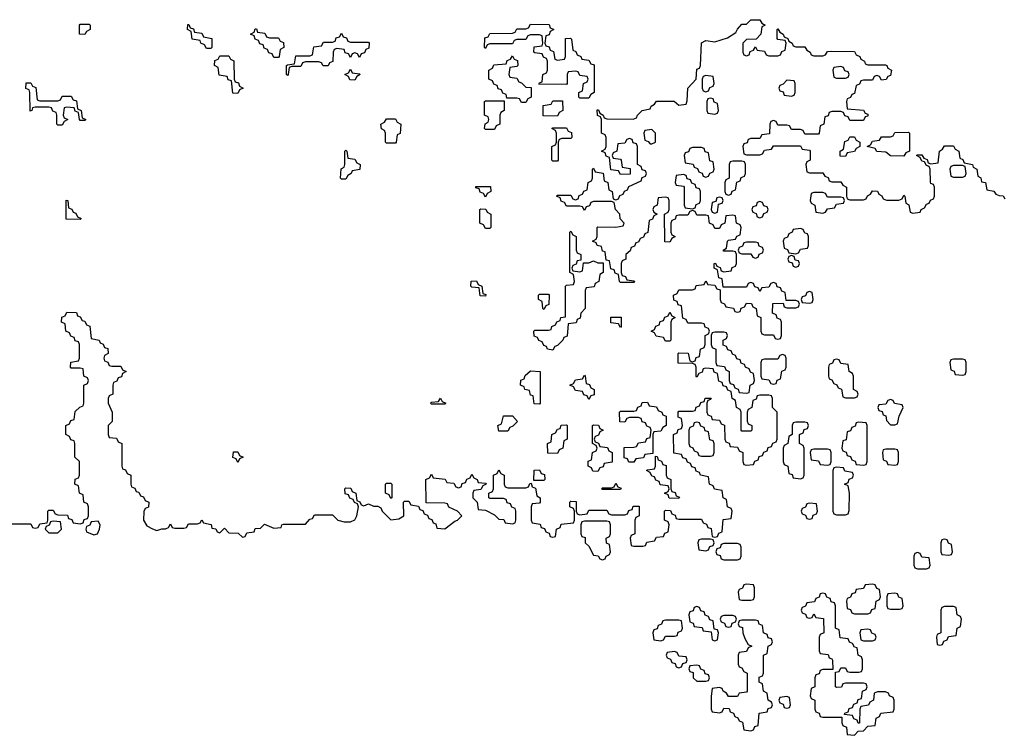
# Model space of a CAD drawing. Header units: inches. Extents: x 2777885 to 2884230, y 684484 to 829189.
# Tile 132 of 239: x 2808781 to 2813156, y 801954 to 805134. Entities that reach past the tile are written whole.
import ezdxf

# ---------------------------------------------------------------- set-up
doc = ezdxf.new("R2010")
doc.units = ezdxf.units.IN
doc.header["$MEASUREMENT"] = 0
doc.layers.add('C8800', color=7, linetype='Continuous')
doc.layers.add('C8810', color=7, linetype='Continuous')

msp = doc.modelspace()

# ---------------------------------------------------------------- linework, layer by layer
at = {"layer": 'C8800', "color": 6}
for points in [[(2809070, 805068), (2809046, 805070), (2809046, 805110), (2809050, 805114), (2809090, 805114), (2809094, 805110), (2809094, 805090), (2809078, 805082)], [(2809610, 805006), (2809602, 805022), (2809586, 805030), (2809582, 805042), (2809547.3, 805047.3), (2809542, 805082), (2809526, 805090), (2809527.3, 805112.7), (2809532.7, 805112.7), (2809538, 805098), (2809552.7, 805092.7), (2809558, 805078), (2809590, 805074), (2809598, 805058), (2809634, 805050), (2809634, 805010), (2809630, 805006)], [(2809890, 805054), (2809930, 805054), (2809938, 805038), (2809952.7, 805032.7), (2809954, 805010), (2809938, 805002), (2809934, 804970), (2809930, 804966), (2809910, 804966), (2809902, 804982), (2809887.3, 804987.3), (2809882, 805002), (2809867.3, 805007.3), (2809862, 805022), (2809847.3, 805027.3), (2809842, 805042), (2809827.3, 805047.3), (2809822, 805062), (2809806, 805070), (2809822, 805078), (2809827.3, 805092.7), (2809832.7, 805092.7), (2809838, 805078), (2809870, 805074), (2809878, 805058)], [(2809750, 804806), (2809727.3, 804807.3), (2809722, 804862), (2809707.3, 804867.3), (2809702, 804882), (2809667.3, 804887.3), (2809662, 804922), (2809646, 804930), (2809647.3, 804952.7), (2809662, 804958), (2809670, 804974), (2809710, 804974), (2809718, 804958), (2809731.6, 804951.6), (2809734, 804870), (2809738, 804858), (2809752.7, 804852.7), (2809758, 804838), (2809774, 804830), (2809758, 804822)], [(2808870, 804774), (2808950, 804774), (2808962, 804778), (2808970, 804794), (2809010, 804794), (2809018, 804778), (2809032.7, 804772.7), (2809038, 804738), (2809054, 804730), (2809058, 804698), (2809074, 804690), (2809070, 804686), (2809050, 804686), (2809046, 804690), (2809042, 804722), (2809027.3, 804727.3), (2809022, 804742), (2808990, 804746), (2808978, 804742), (2808974, 804710), (2808978, 804698), (2808994, 804690), (2808978, 804682), (2808970, 804666), (2808950, 804666), (2808946, 804670), (2808946, 804710), (2808942, 804722), (2808928, 804728), (2808922, 804742), (2808910, 804746), (2808850, 804746), (2808838, 804742), (2808834, 804730), (2808827.3, 804727.3), (2808826, 804810), (2808822, 804822), (2808808.4, 804828.4), (2808810, 804854), (2808830, 804854), (2808838, 804838), (2808852.7, 804832.7), (2808858, 804778)], [(2809050, 804246), (2808987.3, 804247.3), (2808987.3, 804332.7), (2808994, 804330), (2808998, 804298), (2809012, 804292), (2809018, 804278), (2809030, 804274), (2809038, 804258), (2809054, 804250)], [(2809750, 803166), (2809742, 803182), (2809728.4, 803188.4), (2809730, 803214), (2809750, 803214), (2809758, 803198), (2809774, 803190), (2809758, 803182)], [(2808930, 802906), (2808918, 802902), (2808912, 802888), (2808898, 802882), (2808894, 802870), (2808910, 802854), (2808950, 802854), (2808966, 802870), (2808962, 802902)], [(2809130, 802906), (2809098, 802902), (2809092, 802888), (2809078, 802882), (2809074, 802870), (2809078, 802858), (2809110, 802844.7), (2809126, 802850), (2809135.3, 802870), (2809138, 802890)]]:
    msp.add_lwpolyline(points, close=True, dxfattribs=at)
for points in [[(2810000, 804926), (2809990, 804926), (2809978, 804922), (2809974, 804890), (2809970, 804886), (2809966, 804890), (2809966, 804930), (2809970, 804934), (2810000, 804937.7)], [(2808690, 802894), (2808830, 802894), (2808838, 802878), (2808850, 802874), (2808862, 802878), (2808870, 802894), (2808902, 802898), (2808906, 802910), (2808906, 802950), (2808910, 802954), (2808930, 802954), (2808938, 802938), (2808950, 802934), (2808992.7, 802932.7), (2808998, 802918), (2809012.7, 802912.7), (2809018, 802898), (2809050, 802894), (2809062, 802898), (2809067.3, 802912.7), (2809082, 802918), (2809086, 802930), (2809086, 802970), (2809082, 802982), (2809066, 802990), (2809062, 803022), (2809046, 803030), (2809042, 803062), (2809026, 803070), (2809027.3, 803092.7), (2809042, 803098), (2809046, 803110), (2809046, 803170), (2809026, 803190), (2809026, 803250), (2809022, 803262), (2809007.3, 803267.3), (2809002, 803282), (2808986, 803290), (2808986, 803330), (2809002, 803338), (2809007.3, 803352.7), (2809022, 803358), (2809027.3, 803392.7), (2809047.3, 803412.7), (2809062, 803418), (2809066, 803430), (2809066, 803510), (2809082, 803518), (2809086, 803530), (2809082, 803542), (2809066, 803550), (2809062, 803582), (2809050, 803586), (2809010, 803586), (2809006, 803590), (2809007.3, 803612.7), (2809042, 803618), (2809046, 803630), (2809046, 803690), (2809042, 803702), (2809027.3, 803707.3), (2809022, 803722), (2809007.3, 803727.3), (2809002, 803742), (2808986, 803750), (2808982, 803782), (2808966, 803790), (2808967.3, 803812.7), (2808982, 803818), (2808990, 803834), (2809032.7, 803832.7), (2809038, 803818), (2809050, 803814), (2809058, 803798), (2809070, 803794), (2809078, 803778), (2809091.6, 803771.6), (2809098, 803718), (2809134, 803710), (2809138, 803698), (2809152, 803692), (2809158, 803678), (2809172.7, 803672.7), (2809174, 803650), (2809158, 803642), (2809154, 803630), (2809158, 803618), (2809172.7, 803612.7), (2809178, 803598), (2809190, 803594), (2809230, 803594), (2809238, 803578), (2809254, 803570), (2809238, 803562), (2809232.7, 803547.3), (2809218, 803542), (2809212.7, 803527.3), (2809198, 803522), (2809194, 803510), (2809194, 803470), (2809178, 803462), (2809174, 803450), (2809174, 803430), (2809192, 803390), (2809191.6, 803348.4), (2809174, 803330), (2809174, 803290), (2809178, 803278), (2809210, 803274), (2809218, 803258), (2809234, 803250), (2809234, 803150), (2809238, 803138), (2809250, 803134), (2809258, 803118), (2809274, 803110), (2809274, 803070), (2809278, 803058), (2809292.7, 803052.7), (2809298, 803038), (2809310, 803034), (2809318, 803018), (2809330, 803014), (2809338, 802998), (2809354, 802990), (2809352.7, 802967.3), (2809338, 802962), (2809332, 802948), (2809331, 802910), (2809345.2, 802885.2), (2809370, 802870.8), (2809390, 802864.7), (2809412, 802872), (2809428, 802872), (2809442, 802878), (2809450, 802894), (2809458, 802878), (2809470, 802874), (2809510, 802874), (2809522, 802878), (2809530, 802894), (2809570, 802894), (2809582, 802898), (2809590, 802912), (2809598, 802898), (2809631.1, 802891.1), (2809634, 802874), (2809651.6, 802871.6), (2809658, 802858), (2809670, 802854), (2809690, 802874), (2809710, 802854), (2809751.6, 802851.6), (2809770, 802834), (2809782, 802838), (2809790, 802854), (2809822, 802858), (2809827.3, 802872.7), (2809850, 802874), (2809868, 802892), (2809910, 802874), (2809942, 802878), (2809946, 802890), (2809952.7, 802892.7), (2810000, 802892.3)]]:
    msp.add_lwpolyline(points, dxfattribs=at)
at = {"layer": 'C8810', "color": 6}
for points in [[(2810000, 802892.3), (2810050, 802892), (2810070, 802914), (2810082, 802918), (2810090, 802934), (2810170, 802934), (2810194, 802910), (2810222, 802902), (2810250, 802902.8), (2810270, 802912), (2810279, 802930), (2810286, 802970), (2810282, 802982), (2810268, 802988), (2810262, 803002), (2810247.3, 803007.3), (2810242, 803022), (2810227.3, 803027.3), (2810226, 803050), (2810230, 803054), (2810251.6, 803051.6), (2810258, 803038), (2810274, 803030), (2810278, 802998), (2810292, 802992), (2810298, 802978), (2810310, 802974), (2810330, 802982), (2810352.7, 802972.7), (2810371.6, 802971.6), (2810384.7, 802964.7), (2810392, 802950), (2810430, 802911), (2810464.7, 802915.3), (2810488, 802930), (2810486, 802990), (2810490, 802994), (2810510, 802994), (2810518, 802978), (2810552.7, 802972.7), (2810558, 802958), (2810572.7, 802952.7), (2810578, 802938), (2810592.7, 802932.7), (2810598, 802918), (2810612.7, 802912.7), (2810618, 802898), (2810630, 802894), (2810634, 802874), (2810670, 802871.3), (2810714, 802906), (2810726, 802910), (2810746, 802930), (2810726, 802950), (2810687.3, 802967.3), (2810682, 802982), (2810670, 802986), (2810587.3, 802987.3), (2810586, 803090), (2810602, 803098), (2810610, 803114), (2810618, 803098), (2810671.6, 803091.6), (2810678, 803078), (2810710, 803074), (2810718, 803058), (2810730, 803054), (2810742, 803058), (2810747.3, 803072.7), (2810762, 803078), (2810767.3, 803092.7), (2810782, 803098), (2810790, 803114), (2810798, 803098), (2810814, 803090), (2810818, 803078), (2810850, 803074), (2810854, 803070), (2810838, 803062), (2810830, 803046), (2810798, 803042), (2810794, 803030), (2810794, 803010), (2810814, 802990), (2810818, 802958), (2810850, 802954), (2810890, 802934), (2810910, 802914), (2810932.7, 802912.7), (2810938, 802898), (2810970, 802894), (2810982, 802898), (2810986, 802910), (2810986, 802950), (2810982, 802962), (2810967.3, 802967.3), (2810962, 802982), (2810947.3, 802987.3), (2810942, 803002), (2810930, 803006), (2810870, 803006), (2810866, 803010), (2810866, 803030), (2810882, 803038), (2810886, 803050), (2810886, 803110), (2810902, 803118), (2810910, 803134), (2810918, 803118), (2810934, 803110), (2810934, 803070), (2810938, 803058), (2810950, 803054), (2811030, 803054), (2811042, 803058), (2811047.3, 803072.7), (2811054, 803074), (2811058, 803058), (2811072.7, 803052.7), (2811078, 803018), (2811094, 803010), (2811094, 802990), (2811090, 802986), (2811058, 802982), (2811054, 802970), (2811054, 802910), (2811058, 802898), (2811092.7, 802892.7), (2811098, 802878), (2811112.7, 802872.7), (2811118, 802858), (2811132.7, 802852.7), (2811138, 802838), (2811150, 802834), (2811162, 802838), (2811166, 802870), (2811182, 802878), (2811187.3, 802892.7), (2811242, 802898), (2811246, 802910), (2811246, 802950), (2811242, 802962), (2811226, 802970), (2811226, 802990), (2811230, 802994), (2811252.7, 802992.7), (2811254, 802950), (2811258, 802938), (2811270, 802934), (2811302, 802938), (2811310, 802954), (2811390, 802954), (2811398, 802938), (2811410, 802934), (2811470, 802934), (2811482, 802938), (2811487.3, 802952.7), (2811502, 802958), (2811507.3, 802972.7), (2811532.7, 802972.7), (2811534, 802930), (2811518, 802922), (2811514, 802910), (2811514, 802850), (2811498, 802842), (2811494, 802830), (2811498, 802798), (2811510, 802794), (2811550, 802794), (2811562, 802798), (2811567.3, 802812.7), (2811602, 802818), (2811610, 802834), (2811642, 802838), (2811647.3, 802852.7), (2811662, 802858), (2811666, 802890), (2811662, 802902), (2811646, 802910), (2811646, 802950), (2811650, 802954), (2811672.7, 802952.7), (2811678, 802938), (2811692.7, 802932.7), (2811698, 802918), (2811710, 802914), (2811810, 802914), (2811818, 802898), (2811832.7, 802892.7), (2811838, 802878), (2811852.7, 802872.7), (2811858, 802838), (2811870, 802834), (2811882, 802838), (2811887.3, 802852.7), (2811902, 802858), (2811907.3, 802912.7), (2811942, 802918), (2811946, 802950), (2811942, 802962), (2811926, 802970), (2811922, 803002), (2811906, 803010), (2811902, 803042), (2811868, 803048), (2811862, 803062), (2811846, 803070), (2811842, 803102), (2811806, 803110), (2811802, 803122), (2811787.3, 803127.3), (2811782, 803142), (2811767.3, 803147.3), (2811762, 803162), (2811748, 803168), (2811742, 803182), (2811727.3, 803187.3), (2811722, 803202), (2811687.3, 803207.3), (2811686, 803290), (2811702, 803298), (2811707.3, 803312.7), (2811722, 803318), (2811726, 803330), (2811722, 803362), (2811707.3, 803367.3), (2811706, 803390), (2811710, 803394), (2811770, 803394), (2811782, 803398), (2811787.3, 803412.7), (2811802, 803418), (2811807.3, 803432.7), (2811822, 803438), (2811827.3, 803452.7), (2811852.7, 803452.7), (2811850, 803446), (2811838, 803442), (2811834, 803430), (2811834, 803390), (2811838, 803378), (2811852.7, 803372.7), (2811858, 803358), (2811890, 803354), (2811898, 803338), (2811912.7, 803332.7), (2811914, 803270), (2811918, 803258), (2811932.7, 803252.7), (2811938, 803238), (2811970, 803234), (2811978, 803218), (2811994, 803210), (2811994, 803170), (2811998, 803158), (2812010, 803154), (2812042, 803158), (2812047.3, 803172.7), (2812062, 803178), (2812067.3, 803192.7), (2812082, 803198), (2812087.3, 803212.7), (2812102, 803218), (2812107.3, 803232.7), (2812122, 803238), (2812128, 803252), (2812142, 803258), (2812146, 803270), (2812146, 803390), (2812126, 803410), (2812126, 803450), (2812122, 803462), (2812110, 803466), (2812070, 803466), (2812058, 803462), (2812052.7, 803447.3), (2812038, 803442), (2812034, 803410), (2812018, 803402), (2812014, 803390), (2812014, 803350), (2812018, 803338), (2812034, 803330), (2812034, 803310), (2812030, 803306), (2811990, 803306), (2811986, 803310), (2811986, 803390), (2811982, 803402), (2811966, 803410), (2811962, 803442), (2811946, 803450), (2811942, 803482), (2811927.3, 803487.3), (2811922, 803502), (2811907.3, 803507.3), (2811902, 803522), (2811887.3, 803527.3), (2811882, 803562), (2811867.3, 803567.3), (2811862, 803582), (2811830, 803586), (2811818, 803582), (2811812.7, 803567.3), (2811798, 803562), (2811790, 803546), (2811786, 803550), (2811786, 803590), (2811782, 803602), (2811770, 803606), (2811707.3, 803607.3), (2811706, 803650), (2811710, 803654), (2811751.6, 803651.6), (2811758, 803618), (2811770, 803614), (2811782, 803618), (2811787.3, 803632.7), (2811802, 803638), (2811806, 803670), (2811822, 803678), (2811826, 803690), (2811826, 803730), (2811842, 803738), (2811846, 803750), (2811842, 803762), (2811827.3, 803767.3), (2811822, 803782), (2811810, 803786), (2811750, 803786), (2811742, 803802), (2811727.3, 803807.3), (2811722, 803862), (2811707.3, 803867.3), (2811702, 803882), (2811687.3, 803887.3), (2811686, 803910), (2811702, 803918), (2811710, 803934), (2811770, 803934), (2811782, 803938), (2811787.3, 803952.7), (2811822, 803958), (2811830, 803974), (2811838, 803958), (2811870, 803954), (2811878, 803938), (2811894, 803934), (2811894, 803890), (2811898, 803878), (2811912, 803872), (2811918, 803858), (2811952, 803852), (2811958, 803838), (2811970, 803834), (2811982, 803838), (2811987.3, 803852.7), (2812002, 803858), (2812010, 803874), (2812032.7, 803872.7), (2812038, 803858), (2812054, 803850), (2812058, 803818), (2812074, 803810), (2812074, 803750), (2812078, 803738), (2812090, 803734), (2812130, 803734), (2812138, 803718), (2812150, 803714), (2812162, 803718), (2812166, 803730), (2812166, 803790), (2812162, 803802), (2812147.3, 803807.3), (2812142, 803822), (2812126, 803830), (2812127.3, 803872.7), (2812174, 803874), (2812178, 803858), (2812190, 803854), (2812230, 803854), (2812242, 803858), (2812246, 803870), (2812242, 803882), (2812230, 803886), (2812186, 803886), (2812182, 803922), (2812167.3, 803927.3), (2812162, 803942), (2812147.3, 803947.3), (2812142, 803962), (2812130, 803966), (2812118, 803962), (2812110, 803946), (2812078, 803942), (2812070, 803926), (2812062, 803942), (2812047.3, 803947.3), (2812042, 803962), (2812030, 803966), (2812018, 803962), (2812010, 803946), (2811906, 803946), (2811902, 803982), (2811887.3, 803987.3), (2811882, 804022), (2811866, 804030), (2811866, 804050), (2811872.7, 804052.7), (2811878, 804038), (2811892.7, 804032.7), (2811898, 804018), (2811910, 804014), (2811942, 804018), (2811947.3, 804032.7), (2811962, 804038), (2811966, 804050), (2811966, 804090), (2811962, 804102), (2811950, 804106), (2811910, 804106), (2811906, 804110), (2811922, 804118), (2811926, 804150), (2811930, 804154), (2811962, 804158), (2811968, 804172), (2811982, 804178), (2811986, 804210), (2811982, 804222), (2811966, 804230), (2811962, 804262), (2811950, 804266), (2811918, 804262), (2811914, 804230), (2811898, 804222), (2811890, 804206), (2811870, 804206), (2811862, 804222), (2811846, 804230), (2811842, 804262), (2811830, 804266), (2811790, 804266), (2811782, 804282), (2811770, 804286), (2811758, 804282), (2811750, 804266), (2811710, 804266), (2811698, 804262), (2811692.7, 804247.3), (2811678, 804242), (2811674, 804230), (2811674, 804190), (2811678, 804178), (2811694, 804170), (2811678, 804162), (2811670, 804146), (2811647.3, 804147.3), (2811646, 804270), (2811662, 804278), (2811666, 804290), (2811666, 804330), (2811662, 804342), (2811650, 804346), (2811618, 804342), (2811614, 804310), (2811598, 804302), (2811594, 804290), (2811598, 804278), (2811614, 804270), (2811598, 804262), (2811592.7, 804247.3), (2811578, 804242), (2811572, 804188), (2811558, 804182), (2811552.7, 804167.3), (2811538, 804162), (2811530, 804146), (2811518, 804142), (2811512.7, 804127.3), (2811498, 804122), (2811492.7, 804107.3), (2811474, 804090), (2811474, 804070), (2811458, 804062), (2811454, 804050), (2811454, 804010), (2811458, 803998), (2811472.7, 803992.7), (2811478, 803978), (2811510, 803974), (2811514, 803970), (2811510, 803966), (2811450, 803966), (2811446, 803970), (2811442, 804002), (2811427.3, 804007.3), (2811422, 804022), (2811407.3, 804027.3), (2811402, 804062), (2811386, 804066), (2811382, 804102), (2811370, 804106), (2811366, 804126), (2811346, 804130), (2811342, 804142), (2811326, 804150), (2811342, 804158), (2811346, 804170), (2811346, 804210), (2811350, 804214), (2811430, 804212), (2811462, 804218), (2811466, 804230), (2811448.7, 804248.7), (2811448, 804270), (2811428, 804290), (2811422, 804322), (2811410, 804326), (2811330, 804326), (2811318, 804322), (2811312.7, 804307.3), (2811298, 804302), (2811290, 804286), (2811282, 804302), (2811270, 804306), (2811210, 804306), (2811202, 804322), (2811187.3, 804327.3), (2811182, 804342), (2811166, 804350), (2811170, 804354), (2811230, 804354), (2811238, 804338), (2811250, 804334), (2811262, 804338), (2811267.3, 804352.7), (2811282, 804358), (2811288, 804372), (2811302, 804378), (2811306, 804410), (2811322, 804418), (2811326, 804430), (2811326, 804470), (2811330, 804474), (2811338, 804458), (2811372.7, 804452.7), (2811378, 804418), (2811394, 804410), (2811398, 804378), (2811414, 804370), (2811418, 804338), (2811430, 804334), (2811442, 804338), (2811447.3, 804352.7), (2811462, 804358), (2811468, 804372), (2811482, 804378), (2811487.3, 804392.7), (2811542, 804418), (2811547.3, 804432.7), (2811562, 804438), (2811566, 804450), (2811562, 804462), (2811547.3, 804467.3), (2811542, 804482), (2811526, 804490), (2811526, 804570), (2811522, 804582), (2811507.3, 804587.3), (2811502, 804602), (2811490, 804606), (2811478, 804602), (2811470, 804586), (2811438, 804582), (2811434, 804550), (2811418, 804542), (2811414, 804530), (2811418, 804518), (2811450, 804514), (2811454, 804510), (2811458, 804478), (2811492.7, 804472.7), (2811492.7, 804447.3), (2811450, 804446), (2811442, 804462), (2811407.3, 804467.3), (2811402, 804522), (2811387.3, 804527.3), (2811382, 804542), (2811366, 804550), (2811382, 804558), (2811386, 804570), (2811386, 804610), (2811382, 804622), (2811366, 804630), (2811366, 804690), (2811362, 804702), (2811348.4, 804708.4), (2811347.3, 804732.7), (2811352.7, 804732.7), (2811358, 804718), (2811374, 804710), (2811378, 804698), (2811390, 804694), (2811507.3, 804692.7), (2811522, 804698), (2811526, 804710), (2811546, 804730), (2811582, 804738), (2811586, 804750), (2811602, 804758), (2811610, 804771.3), (2811688.4, 804771.6), (2811710, 804754), (2811742, 804758), (2811747.3, 804772.7), (2811749, 804830), (2811786, 804870), (2811790, 804914), (2811802, 804918), (2811806, 804930), (2811810, 805031.3), (2811830, 805042), (2811870, 805036), (2811926.3, 805053.7), (2811963.1, 805076.9), (2811970, 805092), (2811990, 805114), (2812010, 805114), (2812030, 805134), (2812070, 805134), (2812078, 805118), (2812094, 805110), (2812078, 805102), (2812074, 805070), (2812052.7, 805047.3), (2812010, 805046), (2811994, 805030), (2811994, 804990), (2811998, 804978), (2812010, 804974), (2812022, 804978), (2812027.3, 804992.7), (2812042, 804998), (2812050, 805014), (2812058, 804998), (2812090, 804994), (2812098, 804978), (2812110, 804974), (2812150, 804974), (2812162, 804978), (2812167.3, 804992.7), (2812182, 804998), (2812186, 805030), (2812182, 805042), (2812150, 805046), (2812146, 805050), (2812146, 805090), (2812150, 805094), (2812158, 805078), (2812174, 805070), (2812178, 805058), (2812194, 805050), (2812198, 805038), (2812214, 805030), (2812218, 805018), (2812230, 805014), (2812270, 805014), (2812278, 804998), (2812294, 804990), (2812298, 804978), (2812310, 804974), (2812350, 804974), (2812362, 804978), (2812370, 804992), (2812390, 804994), (2812490, 804992), (2812498, 804978), (2812514, 804970), (2812518, 804958), (2812534, 804950), (2812538, 804938), (2812550, 804934), (2812627.3, 804932.7), (2812634, 804930), (2812638, 804918), (2812654, 804910), (2812650, 804886), (2812638, 804882), (2812631.6, 804868.4), (2812610, 804866), (2812602, 804882), (2812590, 804886), (2812578, 804882), (2812570, 804866), (2812530, 804866), (2812518, 804862), (2812512.7, 804847.3), (2812498, 804842), (2812490, 804806), (2812478, 804802), (2812472, 804788), (2812458, 804782), (2812454, 804770), (2812458, 804738), (2812530, 804732), (2812538, 804718), (2812550, 804714), (2812550, 804706), (2812538, 804702), (2812530, 804686), (2812470, 804686), (2812462, 804702), (2812447.3, 804707.3), (2812442, 804722), (2812430, 804726), (2812390, 804726), (2812378, 804722), (2812372.7, 804707.3), (2812358, 804702), (2812354, 804670), (2812338, 804662), (2812334, 804630), (2812330, 804626), (2812270, 804626), (2812262, 804642), (2812250, 804646), (2812210, 804646), (2812202, 804662), (2812190, 804666), (2812150, 804666), (2812142, 804682), (2812130, 804686), (2812118, 804682), (2812114, 804670), (2812112.7, 804627.3), (2812078, 804622), (2812070, 804606), (2812030, 804606), (2812018, 804602), (2812012.7, 804587.3), (2811998, 804582), (2811994, 804570), (2811998, 804538), (2812010, 804534), (2812070, 804534), (2812082, 804538), (2812090, 804554), (2812122, 804558), (2812130, 804574), (2812250, 804574), (2812258, 804558), (2812290, 804554), (2812294, 804550), (2812294, 804510), (2812278, 804502), (2812274, 804490), (2812278, 804458), (2812290, 804454), (2812350, 804454), (2812358, 804438), (2812372.7, 804432.7), (2812378, 804418), (2812390, 804414), (2812430, 804414), (2812438, 804398), (2812454, 804390), (2812454, 804350), (2812458, 804338), (2812470, 804334), (2812530, 804334), (2812542, 804338), (2812548, 804352), (2812562, 804358), (2812570, 804374), (2812592.7, 804372.7), (2812598, 804358), (2812612, 804352), (2812618, 804338), (2812632.7, 804332.7), (2812687.3, 804332.7), (2812702, 804338), (2812710, 804354), (2812714, 804350), (2812718, 804318), (2812731.6, 804311.6), (2812738, 804278), (2812750, 804274), (2812782, 804278), (2812786, 804290), (2812802, 804298), (2812810, 804314), (2812822, 804318), (2812828, 804332), (2812842, 804338), (2812846, 804350), (2812846, 804390), (2812842, 804402), (2812830, 804406), (2812827.3, 804412.7), (2812826, 804470), (2812822, 804482), (2812810, 804486), (2812802, 804502), (2812790, 804506), (2812782, 804522), (2812766, 804530), (2812770, 804534), (2812790, 804534), (2812798, 804518), (2812812.7, 804512.7), (2812818, 804498), (2812830, 804494), (2812862, 804498), (2812868, 804550), (2812882, 804558), (2812890, 804574), (2812930, 804574), (2812938, 804558), (2812954, 804550), (2812958, 804518), (2812972, 804512), (2812978, 804498), (2813014, 804490), (2813018, 804478), (2813034, 804470), (2813038, 804438), (2813051.6, 804431.6), (2813054, 804414), (2813072, 804410), (2813078, 804378), (2813110, 804372), (2813118, 804358), (2813132.7, 804352.7), (2813151.6, 804351.6), (2813158, 804338)], [(2810000, 804937.7), (2810002, 804938), (2810007.3, 804972.7), (2810070, 804974), (2810082, 804978), (2810087.3, 805012.7), (2810122, 805018), (2810130, 805034), (2810170, 805034), (2810182, 805038), (2810187.3, 805052.7), (2810202, 805058), (2810210, 805074), (2810218, 805058), (2810232.7, 805052.7), (2810238, 805038), (2810250, 805034), (2810330, 805034), (2810334, 805030), (2810332.7, 805007.3), (2810318, 805002), (2810312.7, 804987.3), (2810298, 804982), (2810290, 804966), (2810282, 804982), (2810270, 804986), (2810258, 804982), (2810250, 804966), (2810242, 804982), (2810227.3, 804987.3), (2810222, 805002), (2810190, 805006), (2810178, 805002), (2810174, 804990), (2810171.6, 804948.4), (2810158, 804942), (2810151.6, 804928.4), (2810128.4, 804928.4), (2810122, 804942), (2810110, 804946), (2810050, 804946), (2810038, 804942), (2810030, 804926), (2810000, 804926)]]:
    msp.add_lwpolyline(points, dxfattribs=at)
for points in [[(2811170, 804954), (2811202, 804958), (2811206, 804970), (2811206, 805050), (2811228.4, 805051.6), (2811232.7, 805047.3), (2811238, 804998), (2811252, 804992), (2811258, 804978), (2811274, 804970), (2811278, 804958), (2811310, 804954), (2811318, 804938), (2811332.7, 804932.7), (2811334, 804810), (2811318, 804802), (2811310, 804786), (2811270, 804786), (2811266, 804790), (2811266, 804810), (2811282, 804818), (2811286, 804850), (2811302, 804858), (2811306, 804870), (2811302, 804882), (2811270, 804886), (2811262, 804902), (2811250, 804906), (2811218, 804902), (2811214, 804890), (2811214, 804850), (2811210, 804846), (2811087.3, 804847.3), (2811090, 804854), (2811102, 804858), (2811106, 804890), (2811122, 804898), (2811126, 804910), (2811126, 804950), (2811122, 804962), (2811108, 804968), (2811102, 804982), (2811070, 804986), (2811066, 804990), (2811067.3, 805012.7), (2811102, 805018), (2811106, 805030), (2811102, 805062), (2811090, 805066), (2811050, 805066), (2811038, 805062), (2811030, 805046), (2810990, 805046), (2810978, 805042), (2810970, 805026), (2810870, 805026), (2810858, 805022), (2810850, 805006), (2810846, 805010), (2810847.3, 805052.7), (2810862, 805058), (2810870, 805072), (2810970, 805074), (2810982, 805078), (2810990, 805094), (2811030, 805094), (2811042, 805098), (2811050, 805114), (2811132.7, 805112.7), (2811138, 805098), (2811154, 805090), (2811138, 805082), (2811132.7, 805067.3), (2811118, 805062), (2811114, 805030), (2811118, 805018), (2811132.7, 805012.7), (2811138, 804998), (2811152.7, 804992.7), (2811158, 804958)], [(2811010, 804766), (2811002, 804782), (2810990, 804786), (2810946, 804786), (2810942, 804802), (2810927.3, 804807.3), (2810922, 804822), (2810907.3, 804827.3), (2810902, 804842), (2810887.3, 804847.3), (2810882, 804862), (2810866, 804870), (2810866, 804910), (2810882, 804918), (2810887.3, 804932.7), (2810942, 804938), (2810947.3, 804952.7), (2810962, 804958), (2810970, 804974), (2810978, 804958), (2810992.7, 804952.7), (2810994, 804930), (2810990, 804926), (2810958, 804922), (2810954, 804890), (2810958, 804878), (2810990, 804874), (2810998, 804858), (2811010, 804854), (2811030, 804834), (2811052.7, 804832.7), (2811054, 804790), (2811038, 804782), (2811030, 804766)], [(2810270, 804866), (2810247.3, 804867.3), (2810242, 804882), (2810226, 804890), (2810242, 804898), (2810250, 804914), (2810258, 804898), (2810290, 804894), (2810294, 804890), (2810278, 804882)], [(2812430, 804926), (2812398, 804922), (2812394, 804910), (2812398, 804878), (2812410, 804874), (2812450, 804874), (2812462, 804878), (2812466, 804890), (2812462, 804902), (2812447.3, 804907.3), (2812442, 804922)], [(2811830, 804886), (2811818, 804882), (2811814, 804870), (2811814, 804830), (2811818, 804818), (2811830, 804814), (2811842, 804818), (2811847.3, 804832.7), (2811862, 804838), (2811866, 804850), (2811862, 804882)], [(2812190, 804866), (2812172.7, 804847.3), (2812158, 804842), (2812154, 804830), (2812158, 804818), (2812172.7, 804812.7), (2812178, 804798), (2812210, 804794), (2812222, 804798), (2812226, 804810), (2812226, 804850), (2812222, 804862)], [(2811850, 804786), (2811838, 804782), (2811834, 804770), (2811834, 804730), (2811838, 804718), (2811870, 804714), (2811882, 804718), (2811886, 804730), (2811882, 804762), (2811867.3, 804767.3), (2811862, 804782)], [(2810850, 804646), (2810846, 804650), (2810848.4, 804671.6), (2810862, 804678), (2810866, 804690), (2810862, 804702), (2810846, 804710), (2810846, 804770), (2810850, 804774), (2810934, 804774), (2810934, 804730), (2810918, 804722), (2810914, 804710), (2810914, 804670), (2810898, 804662), (2810890, 804646)], [(2811170, 804706), (2811107.3, 804707.3), (2811107.3, 804752.7), (2811142, 804758), (2811150, 804774), (2811192.7, 804772.7), (2811194, 804730), (2811178, 804722)], [(2810410, 804586), (2810406, 804590), (2810406, 804630), (2810402, 804642), (2810388.4, 804648.4), (2810386, 804670), (2810402, 804678), (2810410, 804694), (2810450, 804694), (2810458, 804678), (2810474, 804670), (2810471.6, 804628.4), (2810458, 804622), (2810454, 804590), (2810450, 804586)], [(2811150, 804506), (2811146, 804510), (2811146, 804570), (2811162, 804578), (2811166, 804590), (2811166, 804630), (2811162, 804642), (2811146, 804650), (2811150, 804654), (2811210, 804654), (2811218, 804638), (2811232.7, 804632.7), (2811234, 804610), (2811230, 804606), (2811190, 804606), (2811178, 804602), (2811174, 804590), (2811174, 804510), (2811170, 804506)], [(2811590, 804646), (2811558, 804642), (2811554, 804630), (2811558, 804598), (2811572.7, 804592.7), (2811582, 804582), (2811590, 804582), (2811606, 804590), (2811606, 804630)], [(2812450, 804526), (2812427.3, 804527.3), (2812426, 804550), (2812442, 804558), (2812448, 804592), (2812462, 804598), (2812470, 804614), (2812490, 804614), (2812498, 804598), (2812514, 804590), (2812514, 804570), (2812498, 804562), (2812490, 804548), (2812458, 804542)], [(2812710, 804528), (2812650, 804528.7), (2812630, 804546), (2812590, 804548), (2812582, 804562), (2812546, 804570), (2812562, 804578), (2812570, 804594), (2812602, 804598), (2812610, 804614), (2812650, 804614), (2812662, 804618), (2812670, 804632), (2812730, 804634), (2812734, 804630), (2812734, 804550), (2812718, 804542)], [(2811810, 804566), (2811770, 804566), (2811758, 804562), (2811752.7, 804547.3), (2811738, 804542), (2811734, 804530), (2811738, 804498), (2811772.7, 804492.7), (2811778, 804478), (2811792.7, 804472.7), (2811798, 804458), (2811812.7, 804452.7), (2811818, 804438), (2811830, 804434), (2811842, 804438), (2811847.3, 804452.7), (2811862, 804458), (2811866, 804470), (2811862, 804502), (2811847.3, 804507.3), (2811842, 804542), (2811827.3, 804547.3), (2811822, 804562)], [(2810210, 804426), (2810206, 804430), (2810208.4, 804471.6), (2810222, 804478), (2810226, 804490), (2810226, 804550), (2810230, 804554), (2810234, 804550), (2810238, 804518), (2810270, 804514), (2810278, 804498), (2810294, 804490), (2810292, 804468), (2810258, 804462), (2810254, 804450), (2810238, 804442), (2810230, 804426)], [(2811990, 804506), (2811950, 804506), (2811938, 804502), (2811934, 804490), (2811934, 804430), (2811918, 804422), (2811914, 804410), (2811914, 804370), (2811918, 804358), (2811930, 804354), (2811942, 804358), (2811947.3, 804372.7), (2811962, 804378), (2811967.3, 804412.7), (2811982, 804418), (2811987.3, 804432.7), (2812002, 804438), (2812006, 804450), (2812006, 804490), (2812002, 804502)], [(2812970, 804486), (2812930, 804486), (2812918, 804482), (2812914, 804470), (2812918, 804438), (2812930, 804434), (2812970, 804434), (2812982, 804438), (2812986, 804450), (2812982, 804482)], [(2811730, 804446), (2811698, 804442), (2811694, 804410), (2811698, 804398), (2811730, 804394), (2811734, 804390), (2811734, 804310), (2811738, 804298), (2811770, 804294), (2811782, 804298), (2811787.3, 804312.7), (2811802, 804318), (2811806, 804330), (2811806, 804370), (2811802, 804382), (2811787.3, 804387.3), (2811782, 804402), (2811767.3, 804407.3), (2811762, 804422), (2811747.3, 804427.3), (2811742, 804442)], [(2810850, 804346), (2810842, 804362), (2810827.3, 804367.3), (2810822, 804382), (2810807.3, 804387.3), (2810807.3, 804392.7), (2810872.7, 804392.7), (2810874, 804370), (2810858, 804362)], [(2811890, 804346), (2811878, 804342), (2811874, 804326), (2811858, 804322), (2811854, 804290), (2811858, 804278), (2811870, 804274), (2811882, 804278), (2811886, 804314), (2811902, 804318), (2811906, 804330), (2811902, 804342)], [(2812350, 804366), (2812310, 804366), (2812298, 804362), (2812294, 804330), (2812298, 804318), (2812314, 804310), (2812318, 804278), (2812350, 804274), (2812362, 804278), (2812370, 804294), (2812402, 804298), (2812410, 804314), (2812442, 804318), (2812446, 804330), (2812442, 804342), (2812430, 804346), (2812370, 804346), (2812362, 804362)], [(2812070, 804326), (2812058, 804322), (2812052.7, 804307.3), (2812038, 804302), (2812034, 804290), (2812038, 804278), (2812052.7, 804272.7), (2812058, 804258), (2812070, 804254), (2812082, 804258), (2812087.3, 804272.7), (2812102, 804278), (2812106, 804290), (2812102, 804302), (2812087.3, 804307.3), (2812082, 804322)], [(2810850, 804206), (2810842, 804222), (2810826, 804230), (2810826, 804290), (2810830, 804294), (2810852.7, 804292.7), (2810858, 804278), (2810874, 804270), (2810874, 804210), (2810870, 804206)], [(2811270, 804014), (2811282, 804018), (2811286, 804054), (2811310, 804054), (2811330, 804062), (2811350, 804054), (2811374, 804054), (2811374, 804010), (2811358, 804002), (2811354, 803970), (2811338, 803962), (2811332.7, 803947.3), (2811298, 803942), (2811294, 803930), (2811294, 803850), (2811274, 803830), (2811271.6, 803808.4), (2811258, 803802), (2811252.7, 803787.3), (2811218, 803782), (2811212.7, 803727.3), (2811198, 803722), (2811194, 803710), (2811170, 803686), (2811158, 803682), (2811150, 803666), (2811126, 803670), (2811122, 803682), (2811110, 803686), (2811102, 803702), (2811088, 803708), (2811082, 803722), (2811067.3, 803727.3), (2811066, 803750), (2811070, 803754), (2811130, 803754), (2811142, 803758), (2811146, 803770), (2811162, 803778), (2811168, 803792), (2811182, 803798), (2811186, 803810), (2811206, 803814), (2811206, 803950), (2811210, 803954), (2811242, 803958), (2811246, 803970), (2811242, 804002), (2811226, 804010), (2811226, 804190), (2811230, 804194), (2811238, 804178), (2811254, 804170), (2811254, 804110), (2811258, 804098), (2811274, 804090), (2811274, 804066), (2811258, 804062), (2811252.7, 804047.3), (2811238, 804042), (2811234, 804030), (2811238, 804018)], [(2812250, 804206), (2812218, 804202), (2812214, 804190), (2812198, 804182), (2812192.7, 804167.3), (2812178, 804162), (2812174, 804150), (2812178, 804118), (2812192.7, 804112.7), (2812198, 804098), (2812230, 804094), (2812242, 804098), (2812250, 804114), (2812282, 804118), (2812286, 804130), (2812286, 804170), (2812282, 804182), (2812270, 804186), (2812262, 804202)], [(2812050, 804146), (2812010, 804146), (2811998, 804142), (2811992.7, 804127.3), (2811978, 804122), (2811974, 804110), (2811978, 804098), (2811990, 804094), (2812030, 804094), (2812038, 804078), (2812050, 804074), (2812062, 804078), (2812067.3, 804092.7), (2812082, 804098), (2812086, 804110), (2812082, 804122), (2812067.3, 804127.3), (2812062, 804142)], [(2812210, 804086), (2812198, 804082), (2812194, 804070), (2812198, 804058), (2812214, 804054), (2812218, 804038), (2812230, 804034), (2812242, 804038), (2812246, 804050), (2812242, 804062), (2812226, 804066), (2812222, 804082)], [(2810850, 803906), (2810827.3, 803907.3), (2810822, 803942), (2810790, 803946), (2810786, 803950), (2810787.3, 803972.7), (2810810, 803974), (2810818, 803958), (2810834, 803950), (2810838, 803918), (2810852.7, 803912.7)], [(2811110, 803846), (2811106, 803850), (2811102, 803882), (2811086, 803890), (2811086, 803910), (2811090, 803914), (2811130, 803914), (2811134, 803910), (2811131.6, 803868.4), (2811118, 803862)], [(2812290, 803926), (2812278, 803922), (2812272.7, 803907.3), (2812258, 803902), (2812254, 803890), (2812258, 803878), (2812290, 803874), (2812302, 803878), (2812306, 803890), (2812302, 803922)], [(2811650, 803706), (2811642, 803722), (2811608.4, 803728.4), (2811602, 803742), (2811586, 803750), (2811602, 803758), (2811607.3, 803772.7), (2811622, 803778), (2811627.3, 803792.7), (2811642, 803798), (2811647.3, 803812.7), (2811662, 803818), (2811670, 803834), (2811678, 803818), (2811694, 803810), (2811678, 803802), (2811674, 803790), (2811674, 803710), (2811670, 803706)], [(2811450, 803766), (2811442, 803782), (2811407.3, 803787.3), (2811407.3, 803812.7), (2811452.7, 803812.7), (2811454, 803770)], [(2811910, 803746), (2811870, 803746), (2811858, 803742), (2811854, 803730), (2811854, 803690), (2811858, 803678), (2811874, 803670), (2811874, 803610), (2811878, 803598), (2811912.7, 803592.7), (2811918, 803578), (2811934, 803570), (2811934, 803530), (2811938, 803518), (2811952.7, 803512.7), (2811958, 803498), (2811972.7, 803492.7), (2811978, 803478), (2812010, 803474), (2812022, 803478), (2812026, 803510), (2812042, 803518), (2812046, 803530), (2812042, 803562), (2812028, 803568), (2812022, 803582), (2812006, 803590), (2812002, 803602), (2811987.3, 803607.3), (2811982, 803622), (2811967.3, 803627.3), (2811962, 803642), (2811948, 803648), (2811942, 803662), (2811927.3, 803667.3), (2811922, 803682), (2811907.3, 803687.3), (2811906, 803710), (2811922, 803718), (2811926, 803730), (2811922, 803742)], [(2812170, 803646), (2812158, 803642), (2812150, 803626), (2812090, 803626), (2812078, 803622), (2812074, 803610), (2812074, 803550), (2812078, 803538), (2812110, 803534), (2812118, 803518), (2812130, 803514), (2812142, 803518), (2812147.3, 803532.7), (2812162, 803538), (2812167.3, 803572.7), (2812182, 803578), (2812186, 803590), (2812186, 803630), (2812182, 803642)], [(2812410, 803626), (2812398, 803622), (2812392.7, 803607.3), (2812378, 803602), (2812374, 803590), (2812374, 803550), (2812378, 803538), (2812390, 803534), (2812398, 803518), (2812412, 803512), (2812418, 803498), (2812432.7, 803492.7), (2812438, 803458), (2812450, 803454), (2812490, 803454), (2812502, 803458), (2812506, 803470), (2812502, 803482), (2812486, 803490), (2812486, 803550), (2812482, 803562), (2812466, 803570), (2812462, 803602), (2812430, 803606), (2812422, 803622)], [(2812970, 803626), (2812930, 803626), (2812918, 803622), (2812914, 803610), (2812918, 803578), (2812932.7, 803572.7), (2812938, 803558), (2812970, 803554), (2812982, 803558), (2812986, 803570), (2812986, 803610), (2812982, 803622)], [(2811090, 803426), (2811067.3, 803427.3), (2811062, 803462), (2811050, 803466), (2811046, 803486), (2811026, 803490), (2811022, 803502), (2811006, 803510), (2811007.3, 803532.7), (2811022, 803538), (2811027.3, 803552.7), (2811050, 803574), (2811094, 803570), (2811094, 803430)], [(2811310, 803446), (2811302, 803462), (2811287.3, 803467.3), (2811282, 803482), (2811250, 803486), (2811242, 803502), (2811226, 803510), (2811242, 803518), (2811250, 803534), (2811282, 803538), (2811290, 803554), (2811294, 803550), (2811298, 803518), (2811312.7, 803512.7), (2811318, 803498), (2811334, 803490), (2811332.7, 803467.3), (2811318, 803462)], [(2810610, 803426), (2810606, 803430), (2810610, 803434), (2810642, 803438), (2810650, 803452), (2810658, 803438), (2810674, 803430), (2810670, 803426)], [(2811488, 803168), (2811482, 803182), (2811467.3, 803187.3), (2811467.3, 803232.7), (2811510, 803234), (2811522, 803238), (2811530, 803254), (2811562, 803258), (2811567.3, 803272.7), (2811582, 803278), (2811586, 803310), (2811582, 803322), (2811567.3, 803327.3), (2811562, 803342), (2811547.3, 803347.3), (2811542, 803362), (2811530, 803366), (2811490, 803366), (2811478, 803362), (2811470, 803346), (2811447.3, 803347.3), (2811446, 803390), (2811450, 803394), (2811510, 803394), (2811522, 803398), (2811527.3, 803412.7), (2811542, 803418), (2811547.3, 803432.7), (2811570, 803434), (2811578, 803418), (2811610, 803414), (2811618, 803398), (2811634, 803390), (2811638, 803378), (2811652.7, 803372.7), (2811654, 803330), (2811638, 803322), (2811630, 803306), (2811598, 803302), (2811594, 803290), (2811594, 803206), (2811558, 803202), (2811552.7, 803187.3), (2811518, 803182), (2811510, 803168)], [(2812650, 803446), (2812638, 803442), (2812630, 803426), (2812598, 803422), (2812594, 803410), (2812598, 803398), (2812612.7, 803392.7), (2812618, 803378), (2812630, 803374), (2812632.7, 803352.7), (2812650, 803334), (2812670, 803334), (2812682, 803338), (2812688.4, 803371.6), (2812706, 803410), (2812702, 803422), (2812668.4, 803428.4), (2812662, 803442)], [(2810910, 803306), (2810906, 803330), (2810922, 803338), (2810930, 803374), (2810970, 803374), (2810992, 803348), (2810972.7, 803327.3), (2810958, 803322), (2810950, 803306)], [(2811790, 803346), (2811778, 803342), (2811772.7, 803327.3), (2811758, 803322), (2811754, 803310), (2811754, 803250), (2811758, 803238), (2811772, 803232), (2811778, 803218), (2811792.7, 803212.7), (2811798, 803198), (2811810, 803194), (2811850, 803194), (2811862, 803198), (2811866, 803210), (2811866, 803250), (2811862, 803262), (2811847.3, 803267.3), (2811842, 803302), (2811827.3, 803307.3), (2811822, 803322), (2811807.3, 803327.3), (2811802, 803342)], [(2812270, 803346), (2812230, 803346), (2812218, 803342), (2812214, 803330), (2812214, 803290), (2812198, 803282), (2812194, 803250), (2812178, 803242), (2812174, 803230), (2812174, 803170), (2812178, 803158), (2812194, 803150), (2812198, 803118), (2812212.7, 803112.7), (2812218, 803098), (2812250, 803094), (2812262, 803098), (2812266, 803110), (2812266, 803230), (2812262, 803242), (2812246, 803250), (2812246, 803290), (2812262, 803298), (2812267.3, 803312.7), (2812282, 803318), (2812286, 803330), (2812282, 803342)], [(2812510, 803346), (2812498, 803342), (2812492.7, 803327.3), (2812478, 803322), (2812472.7, 803307.3), (2812458, 803302), (2812452.7, 803267.3), (2812438, 803262), (2812434, 803230), (2812438, 803218), (2812452.7, 803212.7), (2812458, 803198), (2812472.7, 803192.7), (2812478, 803178), (2812492.7, 803172.7), (2812498, 803158), (2812530, 803154), (2812542, 803158), (2812546, 803170), (2812546, 803330), (2812542, 803342)], [(2811170, 803206), (2811127.3, 803207.3), (2811126, 803250), (2811142, 803258), (2811146, 803290), (2811162, 803298), (2811170, 803314), (2811182, 803318), (2811187.3, 803332.7), (2811210, 803334), (2811214, 803330), (2811214, 803270), (2811198, 803262), (2811194, 803230), (2811178, 803222)], [(2811350, 803126), (2811327.3, 803127.3), (2811322, 803142), (2811306, 803150), (2811307.3, 803172.7), (2811322, 803178), (2811326, 803210), (2811342, 803218), (2811346, 803230), (2811342, 803242), (2811326, 803250), (2811326, 803330), (2811330, 803334), (2811352.7, 803332.7), (2811358, 803318), (2811374, 803310), (2811358, 803302), (2811352.7, 803287.3), (2811338, 803282), (2811334, 803270), (2811338, 803258), (2811352.7, 803252.7), (2811358, 803238), (2811392.7, 803232.7), (2811398, 803218), (2811414, 803210), (2811412.7, 803167.3), (2811378, 803162), (2811372.7, 803147.3), (2811358, 803142)], [(2812370, 803226), (2812310, 803226), (2812298, 803222), (2812294, 803210), (2812298, 803178), (2812330, 803174), (2812338, 803158), (2812370, 803154), (2812382, 803158), (2812386, 803170), (2812386, 803210), (2812382, 803222)], [(2812670, 803226), (2812630, 803226), (2812618, 803222), (2812614, 803210), (2812618, 803178), (2812632.7, 803172.7), (2812638, 803158), (2812670, 803154), (2812682, 803158), (2812686, 803170), (2812686, 803210), (2812682, 803222)], [(2811710, 803006), (2811667.3, 803007.3), (2811662, 803022), (2811646, 803030), (2811662, 803038), (2811666, 803050), (2811662, 803062), (2811627.3, 803067.3), (2811622, 803082), (2811607.3, 803087.3), (2811602, 803102), (2811590, 803106), (2811582, 803122), (2811566, 803130), (2811570, 803134), (2811602, 803138), (2811606, 803150), (2811606, 803194), (2811612.7, 803192.7), (2811618, 803178), (2811632.7, 803172.7), (2811638, 803158), (2811652.7, 803152.7), (2811654, 803110), (2811658, 803098), (2811674, 803090), (2811674, 803050), (2811678, 803038), (2811692.7, 803032.7), (2811698, 803018), (2811712.7, 803012.7)], [(2811066, 803086), (2811067.3, 803132.7), (2811090, 803134), (2811098, 803118), (2811112.7, 803112.7), (2811114, 803090), (2811110, 803086)], [(2812410, 803146), (2812398, 803142), (2812394, 803130), (2812394, 802950), (2812398, 802938), (2812410, 802934), (2812450, 802934), (2812462, 802938), (2812467.3, 802952.7), (2812468, 803030), (2812462, 803062), (2812446, 803070), (2812462, 803078), (2812467.3, 803092.7), (2812482, 803098), (2812486, 803110), (2812482, 803122), (2812447.3, 803127.3), (2812442, 803142)], [(2810430, 803006), (2810422, 803022), (2810406, 803030), (2810406, 803070), (2810410, 803074), (2810430, 803074), (2810434, 803070), (2810434, 803010)], [(2811370, 803046), (2811366, 803050), (2811370, 803054), (2811410, 803054), (2811422, 803058), (2811430, 803074), (2811438, 803058), (2811452.7, 803052.7), (2811450, 803046)], [(2812290, 802986), (2812278, 802982), (2812272.7, 802967.3), (2812258, 802962), (2812254, 802950), (2812258, 802938), (2812272.7, 802932.7), (2812278, 802918), (2812290, 802914), (2812302, 802918), (2812307.3, 802932.7), (2812322, 802938), (2812326, 802950), (2812322, 802982)], [(2811390, 802906), (2811290, 802906), (2811278, 802902), (2811274, 802890), (2811274, 802850), (2811278, 802838), (2811292.7, 802832.7), (2811294, 802810), (2811310, 802794), (2811330, 802754), (2811351.6, 802751.6), (2811358, 802738), (2811370, 802734), (2811382, 802738), (2811386, 802750), (2811402, 802758), (2811406, 802770), (2811402, 802802), (2811388.4, 802808.4), (2811386, 802830), (2811402, 802838), (2811406, 802850), (2811406, 802890), (2811402, 802902)], [(2811850, 802826), (2811810, 802826), (2811798, 802822), (2811794, 802810), (2811798, 802778), (2811830, 802774), (2811842, 802778), (2811847.3, 802792.7), (2811862, 802798), (2811866, 802810), (2811862, 802822)], [(2812890, 802826), (2812878, 802822), (2812874, 802810), (2812874, 802770), (2812878, 802758), (2812910, 802754), (2812922, 802758), (2812926, 802770), (2812922, 802802), (2812907.3, 802807.3), (2812902, 802822)], [(2811970, 802806), (2811910, 802806), (2811898, 802802), (2811892.7, 802787.3), (2811878, 802782), (2811874, 802770), (2811878, 802758), (2811892.7, 802752.7), (2811898, 802738), (2811910, 802734), (2811970, 802734), (2811982, 802738), (2811986, 802750), (2811986, 802790), (2811982, 802802)], [(2812770, 802766), (2812758, 802762), (2812754, 802750), (2812754, 802710), (2812758, 802698), (2812770, 802694), (2812810, 802694), (2812822, 802698), (2812826, 802710), (2812822, 802742), (2812790, 802746), (2812782, 802762)], [(2812010, 802626), (2811998, 802622), (2811992.7, 802607.3), (2811978, 802602), (2811974, 802590), (2811978, 802558), (2811990, 802554), (2812030, 802554), (2812042, 802558), (2812046, 802570), (2812046, 802610), (2812042, 802622)], [(2812570, 802626), (2812538, 802622), (2812530, 802606), (2812498, 802602), (2812492.7, 802587.3), (2812478, 802582), (2812472.7, 802567.3), (2812458, 802562), (2812454, 802550), (2812458, 802518), (2812472.7, 802512.7), (2812478, 802498), (2812490, 802494), (2812550, 802494), (2812562, 802498), (2812567.3, 802512.7), (2812582, 802518), (2812586, 802550), (2812602, 802558), (2812606, 802570), (2812602, 802602), (2812590, 802606), (2812582, 802622)], [(2812350, 802586), (2812338, 802582), (2812332.7, 802567.3), (2812318, 802562), (2812312.7, 802547.3), (2812278, 802542), (2812272.7, 802527.3), (2812258, 802522), (2812254, 802510), (2812258, 802498), (2812272.7, 802492.7), (2812278, 802478), (2812290, 802474), (2812302, 802478), (2812310, 802494), (2812318, 802478), (2812352.7, 802472.7), (2812354, 802410), (2812338, 802402), (2812334, 802390), (2812334, 802330), (2812338, 802318), (2812372.7, 802312.7), (2812378, 802298), (2812390, 802294), (2812392.7, 802287.3), (2812394, 802246), (2812350, 802246), (2812338, 802242), (2812332.7, 802227.3), (2812318, 802222), (2812314, 802210), (2812314, 802170), (2812298, 802162), (2812294, 802130), (2812298, 802118), (2812314, 802110), (2812314, 802070), (2812318, 802058), (2812332.7, 802052.7), (2812338, 802038), (2812350, 802034), (2812434, 802034), (2812434, 802010), (2812438, 801998), (2812454, 801990), (2812458, 801958), (2812490, 801954), (2812507.3, 801972.7), (2812530, 801974), (2812550, 801994), (2812582, 801998), (2812586, 802030), (2812602, 802038), (2812607.3, 802052.7), (2812662, 802058), (2812666, 802070), (2812666, 802110), (2812662, 802122), (2812646, 802130), (2812642, 802142), (2812627.3, 802147.3), (2812592.7, 802147.3), (2812578, 802142), (2812574, 802110), (2812558, 802102), (2812552.7, 802087.3), (2812518, 802082), (2812514, 802070), (2812512.7, 802007.3), (2812507.3, 802007.3), (2812502, 802022), (2812487.3, 802027.3), (2812482, 802042), (2812446, 802046), (2812447.3, 802052.7), (2812462, 802058), (2812467.3, 802072.7), (2812482, 802078), (2812487.3, 802092.7), (2812502, 802098), (2812507.3, 802112.7), (2812522, 802118), (2812526, 802150), (2812542, 802158), (2812546, 802170), (2812542, 802182), (2812530, 802186), (2812450, 802186), (2812438, 802182), (2812432.7, 802167.3), (2812410, 802166), (2812406, 802170), (2812406, 802234), (2812422, 802238), (2812430, 802254), (2812450, 802254), (2812458, 802238), (2812470, 802234), (2812510, 802234), (2812522, 802238), (2812526, 802250), (2812526, 802290), (2812522, 802302), (2812506, 802310), (2812502, 802342), (2812490, 802346), (2812482, 802362), (2812468, 802368), (2812462, 802382), (2812427.3, 802387.3), (2812422, 802422), (2812406, 802430), (2812406, 802530), (2812402, 802542), (2812387.3, 802547.3), (2812382, 802562), (2812367.3, 802567.3), (2812362, 802582)], [(2812670, 802586), (2812638, 802582), (2812634, 802570), (2812634, 802530), (2812638, 802518), (2812650, 802514), (2812690, 802514), (2812702, 802518), (2812706, 802530), (2812702, 802562), (2812687.3, 802567.3), (2812682, 802582)], [(2811790, 802526), (2811778, 802522), (2811772.7, 802507.3), (2811758, 802502), (2811754, 802490), (2811758, 802458), (2811772.7, 802452.7), (2811778, 802438), (2811812.7, 802432.7), (2811818, 802418), (2811854, 802414), (2811858, 802378), (2811870, 802374), (2811882, 802378), (2811886, 802410), (2811882, 802422), (2811866, 802426), (2811862, 802462), (2811847.3, 802467.3), (2811842, 802482), (2811827.3, 802487.3), (2811822, 802502), (2811807.3, 802507.3), (2811802, 802522)], [(2812930, 802526), (2812890, 802526), (2812878, 802522), (2812874, 802510), (2812874, 802410), (2812858, 802402), (2812854, 802390), (2812858, 802358), (2812870, 802354), (2812882, 802358), (2812887.3, 802372.7), (2812902, 802378), (2812907.3, 802392.7), (2812942, 802398), (2812946, 802430), (2812962, 802438), (2812966, 802470), (2812962, 802482), (2812946, 802490), (2812942, 802522)], [(2811710, 802466), (2811650, 802466), (2811638, 802462), (2811632.7, 802447.3), (2811618, 802442), (2811612.7, 802427.3), (2811598, 802422), (2811594, 802410), (2811598, 802378), (2811630, 802374), (2811642, 802378), (2811650, 802394), (2811690, 802394), (2811702, 802398), (2811707.3, 802412.7), (2811722, 802418), (2811726, 802430), (2811722, 802462)], [(2812050, 802466), (2811990, 802466), (2811978, 802462), (2811974, 802450), (2811978, 802438), (2811992.7, 802432.7), (2811994, 802410), (2812003.6, 802383.6), (2812018, 802358), (2812034, 802350), (2812018, 802342), (2812010, 802326), (2811978, 802322), (2811974, 802310), (2811974, 802270), (2811978, 802258), (2811990, 802254), (2811998, 802238), (2812014, 802230), (2812014, 802150), (2812010, 802146), (2811978, 802142), (2811970, 802126), (2811930, 802126), (2811922, 802142), (2811906, 802150), (2811902, 802162), (2811890, 802166), (2811858, 802162), (2811852.7, 802127.3), (2811854, 802070), (2811858, 802058), (2811890, 802054), (2811902, 802058), (2811910, 802074), (2811932.7, 802072.7), (2811938, 802058), (2811952, 802052), (2811958, 802038), (2811972, 802032), (2811978, 802018), (2811992.7, 802012.7), (2811998, 801978), (2812030, 801974), (2812042, 801978), (2812047.3, 801992.7), (2812062, 801998), (2812067.3, 802052.7), (2812102, 802058), (2812107.3, 802072.7), (2812122, 802078), (2812126, 802090), (2812122, 802102), (2812106, 802110), (2812102, 802142), (2812086, 802150), (2812082, 802182), (2812066, 802190), (2812067.3, 802212.7), (2812082, 802218), (2812086, 802230), (2812086, 802310), (2812102, 802318), (2812106, 802350), (2812122, 802358), (2812126, 802370), (2812122, 802382), (2812107.3, 802387.3), (2812102, 802402), (2812086, 802410), (2812082, 802442), (2812067.3, 802447.3), (2812062, 802462)], [(2811950, 802486), (2811910, 802486), (2811898, 802482), (2811894, 802470), (2811898, 802458), (2811912.7, 802452.7), (2811918, 802438), (2811930, 802434), (2811942, 802438), (2811947.3, 802452.7), (2811962, 802458), (2811966, 802470), (2811962, 802482)], [(2812550, 802426), (2812518, 802422), (2812514, 802410), (2812518, 802378), (2812530, 802374), (2812570, 802374), (2812582, 802378), (2812586, 802390), (2812582, 802402), (2812567.3, 802407.3), (2812562, 802422)], [(2811690, 802326), (2811658, 802322), (2811654, 802310), (2811658, 802298), (2811672.7, 802292.7), (2811678, 802278), (2811692.7, 802272.7), (2811698, 802258), (2811710, 802254), (2811722, 802258), (2811727.3, 802272.7), (2811742, 802278), (2811746, 802290), (2811742, 802302), (2811710, 802306), (2811702, 802322)], [(2811790, 802266), (2811758, 802262), (2811754, 802250), (2811758, 802238), (2811772.7, 802232.7), (2811774, 802210), (2811790, 802194), (2811830, 802194), (2811842, 802198), (2811846, 802210), (2811842, 802222), (2811827.3, 802227.3), (2811822, 802242), (2811807.3, 802247.3), (2811802, 802262)], [(2812190, 802126), (2812158, 802122), (2812154, 802110), (2812158, 802098), (2812172.7, 802092.7), (2812178, 802078), (2812190, 802074), (2812202, 802078), (2812206, 802090), (2812202, 802122)]]:
    msp.add_lwpolyline(points, close=True, dxfattribs=at)

doc.saveas('drawing.dxf')
